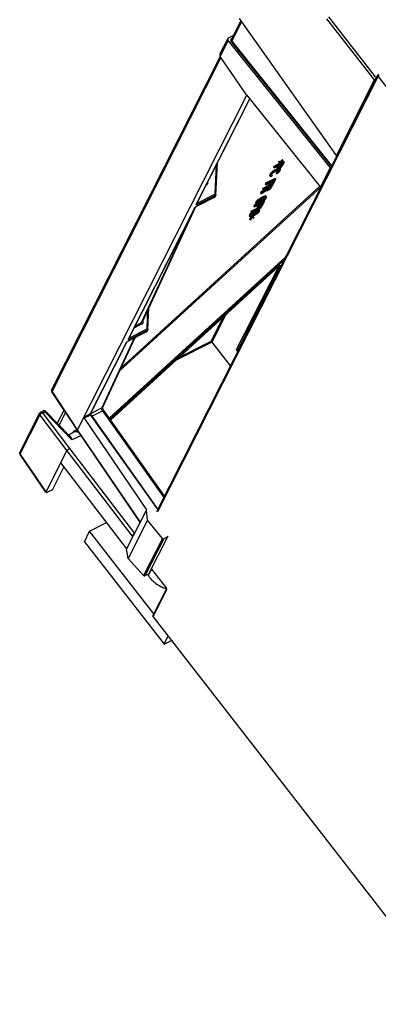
# Model space of a CAD drawing. Header units: millimetres. Extents: x 0 to 594, y 0 to 420.
# Tile 29 of 48: x 499 to 513, y 114 to 153. Entities that reach past the tile are written whole.
import ezdxf

# ---------------------------------------------------------------- set-up
doc = ezdxf.new("R2010")
doc.units = ezdxf.units.MM
doc.header["$LTSCALE"] = 32.67
doc.layers.get('0').update_dxf_attribs({"linetype": 'CONTINUOUS'})
doc.layers.add('DRAFTS', color=7, linetype='CONTINUOUS')
doc.layers.add('ROUNDS', color=7, linetype='CONTINUOUS')

msp = doc.modelspace()

# ---------------------------------------------------------------- linework, layer by layer
at = {"color": 7, "linetype": 'CONTINUOUS'}
for p, q in [((504.5113, 133.7454), (513.2729, 151.0532)), ((509.5569, 147.5886), (509.1745, 147.3955)), ((509.3589, 147.6327), (509.3297, 147.6109)), ((509.3297, 147.6109), (509.3531, 147.5808)), ((509.3823, 147.6026), (509.3531, 147.5808)), ((509.3531, 147.5808), (509.3889, 147.532)), ((509.3589, 147.6327), (509.3823, 147.6026)), ((509.4057, 147.5651), (509.3823, 147.6026)), ((509.3889, 147.532), (509.5158, 147.663)), ((509.4728, 147.6902), (509.3899, 147.6032)), ((509.4962, 147.6602), (509.4057, 147.5651)), ((509.5335, 147.6187), (509.4149, 147.5588)), ((509.4924, 147.6931), (509.4728, 147.6902)), ((509.4728, 147.6902), (509.4962, 147.6602)), ((509.4924, 147.6931), (509.5158, 147.663)), ((509.5158, 147.663), (509.4962, 147.6602)), ((509.4994, 147.475), (509.5569, 147.5886)), ((509.5335, 147.6187), (509.5569, 147.5886)), ((509.0509, 147.1917), (509.025, 147.1645)), ((509.093, 147.2271), (509.0509, 147.1917)), ((509.0509, 147.1917), (509.0743, 147.1616)), ((509.1164, 147.197), (509.0743, 147.1616)), ((509.1304, 147.253), (509.093, 147.2271)), ((509.093, 147.2271), (509.1164, 147.197)), ((509.1537, 147.2229), (509.1164, 147.197)), ((509.1183, 147.1768), (509.1475, 147.1986)), ((509.1734, 147.2783), (509.1304, 147.253)), ((509.1304, 147.253), (509.1537, 147.2229)), ((509.1511, 147.4255), (509.1367, 147.3971)), ((509.1367, 147.3971), (509.1601, 147.367)), ((509.1475, 147.1986), (509.1824, 147.2198)), ((509.3769, 147.5396), (509.1511, 147.4255)), ((509.1511, 147.4255), (509.1745, 147.3955)), ((509.1968, 147.2482), (509.1537, 147.2229)), ((509.1601, 147.367), (509.331, 147.4534)), ((509.1745, 147.3955), (509.1601, 147.367)), ((509.2898, 147.3371), (509.1734, 147.2783)), ((509.1734, 147.2783), (509.1968, 147.2482)), ((509.1824, 147.2198), (509.3045, 147.2814)), ((509.3189, 147.3098), (509.1968, 147.2482)), ((509.2489, 147.2001), (509.2346, 147.1717)), ((509.2757, 147.2172), (509.2489, 147.2001)), ((509.2489, 147.2001), (509.2723, 147.1701)), ((509.2644, 147.3982), (509.2606, 147.3787)), ((509.2606, 147.3787), (509.284, 147.3486)), ((509.2791, 147.4271), (509.2644, 147.3982)), ((509.2644, 147.3982), (509.2878, 147.3682)), ((509.2991, 147.1871), (509.2723, 147.1701)), ((509.2992, 147.2396), (509.2757, 147.2172)), ((509.2757, 147.2172), (509.2991, 147.1871)), ((509.2878, 147.3682), (509.284, 147.3486)), ((509.284, 147.3486), (509.2988, 147.342)), ((509.331, 147.4534), (509.2878, 147.3682)), ((509.2955, 147.3399), (509.3189, 147.3098)), ((509.2988, 147.342), (509.3242, 147.3442)), ((509.3226, 147.2095), (509.2991, 147.1871)), ((509.3169, 147.2627), (509.2992, 147.2396)), ((509.2992, 147.2396), (509.3226, 147.2095)), ((509.301, 147.1669), (509.3432, 147.2023)), ((509.3045, 147.2814), (509.3346, 147.2931)), ((509.3295, 147.2875), (509.3169, 147.2627)), ((509.3169, 147.2627), (509.3403, 147.2326)), ((509.3572, 147.3257), (509.3189, 147.3098)), ((509.3403, 147.2326), (509.3226, 147.2095)), ((509.3242, 147.3442), (509.3462, 147.3518)), ((509.3343, 147.3881), (509.3798, 147.478)), ((509.3352, 147.378), (509.3343, 147.3881)), ((509.3346, 147.2931), (509.3543, 147.296)), ((509.3467, 147.3767), (509.3352, 147.378)), ((509.3403, 147.3473), (509.3572, 147.3257)), ((509.3619, 147.2752), (509.3403, 147.2326)), ((509.3417, 147.3831), (509.3467, 147.3767)), ((509.3432, 147.2023), (509.369, 147.2295)), ((509.3453, 147.4144), (509.3687, 147.3843)), ((509.3462, 147.3518), (509.3787, 147.3683)), ((509.3687, 147.3843), (509.3467, 147.3767)), ((509.3489, 147.2919), (509.3619, 147.2752)), ((509.3697, 147.4268), (509.3533, 147.4185)), ((509.3543, 147.296), (509.3633, 147.29)), ((509.3849, 147.3326), (509.3572, 147.3257)), ((509.3615, 147.3627), (509.3849, 147.3326)), ((509.3633, 147.29), (509.3619, 147.2752)), ((509.3931, 147.3967), (509.3687, 147.3843)), ((509.369, 147.2295), (509.3891, 147.2573)), ((509.3965, 147.4438), (509.3697, 147.4268)), ((509.3697, 147.4268), (509.3931, 147.3967)), ((509.3845, 147.3602), (509.3711, 147.3617)), ((509.3787, 147.3683), (509.4055, 147.3853)), ((509.3798, 147.478), (509.5018, 147.5397)), ((509.3845, 147.3602), (509.4079, 147.3301)), ((509.4079, 147.3301), (509.3849, 147.3326)), ((509.3891, 147.2573), (509.4107, 147.2999)), ((509.4199, 147.4137), (509.3931, 147.3967)), ((509.4176, 147.4615), (509.3965, 147.4438)), ((509.3965, 147.4438), (509.4199, 147.4137)), ((509.4055, 147.3853), (509.4453, 147.416)), ((509.4145, 147.3194), (509.4079, 147.3301)), ((509.4107, 147.2999), (509.4145, 147.3194)), ((509.4329, 147.4798), (509.4176, 147.4615)), ((509.4176, 147.4615), (509.441, 147.4314)), ((509.441, 147.4314), (509.4199, 147.4137)), ((509.4499, 147.5135), (509.4329, 147.4798)), ((509.4329, 147.4798), (509.4563, 147.4497)), ((509.4563, 147.4497), (509.441, 147.4314)), ((509.4453, 147.416), (509.4793, 147.4472)), ((509.5018, 147.5397), (509.4563, 147.4497)), ((509.4793, 147.4472), (509.4994, 147.475)), ((509.198, 146.9559), (508.8156, 146.7628)), ((508.8246, 146.7043), (509.0036, 146.7947)), ((509.2214, 146.9259), (508.839, 146.7327)), ((509.0036, 146.7947), (508.9413, 146.6716)), ((508.9833, 147.0941), (508.9795, 147.0746)), ((508.9795, 147.0746), (509.0029, 147.0445)), ((509.0049, 147.1368), (508.9833, 147.0941)), ((508.9833, 147.0941), (509.0067, 147.0641)), ((508.9901, 146.6963), (509.0524, 146.8194)), ((509.0067, 147.0641), (509.0029, 147.0445)), ((509.0029, 147.0445), (509.0096, 147.0338)), ((509.025, 147.1645), (509.0049, 147.1368)), ((509.0049, 147.1368), (509.0283, 147.1067)), ((509.0283, 147.1067), (509.0067, 147.0641)), ((509.0096, 147.0338), (509.0325, 147.0313)), ((509.025, 147.1645), (509.0484, 147.1345)), ((509.0484, 147.1345), (509.0283, 147.1067)), ((509.0325, 147.0313), (509.0708, 147.0471)), ((509.0743, 147.1616), (509.0484, 147.1345)), ((509.0524, 146.8194), (509.1582, 146.8728)), ((509.0541, 147.0739), (509.0555, 147.0887)), ((509.0632, 147.0679), (509.0541, 147.0739)), ((509.0555, 147.0887), (509.0771, 147.1313)), ((509.0595, 147.0726), (509.0632, 147.0679)), ((509.1063, 146.8466), (509.0629, 146.7609)), ((509.0852, 147.0755), (509.0632, 147.0679)), ((509.0676, 147.0981), (509.0852, 147.0755)), ((509.0708, 147.0471), (509.0852, 147.0755)), ((509.0771, 147.1313), (509.0948, 147.1544)), ((509.1582, 146.8728), (509.0863, 146.7308)), ((509.0948, 147.1544), (509.1183, 147.1768)), ((509.1351, 146.7554), (509.2214, 146.9259)), ((509.198, 146.9559), (509.2214, 146.9259)), ((509.2346, 147.1717), (509.2579, 147.1417)), ((509.2723, 147.1701), (509.2579, 147.1417)), ((509.2579, 147.1417), (509.301, 147.1669)), ((508.6358, 146.4077), (508.6191, 146.3746)), ((508.8259, 146.5319), (508.6358, 146.4077)), ((508.6358, 146.4077), (508.6592, 146.3776)), ((508.6425, 146.3445), (508.8512, 146.4816)), ((508.8493, 146.5018), (508.6592, 146.3776)), ((508.7101, 146.5545), (508.6958, 146.5261)), ((508.6958, 146.5261), (508.7192, 146.496)), ((508.9349, 146.668), (508.7101, 146.5545)), ((508.7101, 146.5545), (508.7335, 146.5244)), ((508.7192, 146.496), (508.89, 146.5823)), ((508.7335, 146.5244), (508.7192, 146.496)), ((509.1159, 146.7176), (508.7335, 146.5244)), ((508.8156, 146.7628), (508.8012, 146.7344)), ((508.8012, 146.7344), (508.8246, 146.7043)), ((508.8156, 146.7628), (508.839, 146.7327)), ((508.839, 146.7327), (508.8246, 146.7043)), ((508.8381, 146.5561), (508.8259, 146.5319)), ((508.8259, 146.5319), (508.8493, 146.5018)), ((508.89, 146.5823), (508.8493, 146.5018)), ((508.8512, 146.4816), (508.8579, 146.4709)), ((508.8541, 146.4757), (508.8579, 146.4709)), ((508.8579, 146.4709), (508.8832, 146.4732)), ((508.8832, 146.4732), (508.9052, 146.4808)), ((508.8933, 146.517), (508.9388, 146.607)), ((508.8942, 146.5069), (508.8933, 146.517)), ((508.9057, 146.5057), (508.8942, 146.5069)), ((508.9008, 146.512), (508.9057, 146.5057)), ((508.9043, 146.5433), (508.9277, 146.5133)), ((508.9052, 146.4808), (508.9378, 146.4972)), ((508.9277, 146.5133), (508.9057, 146.5057)), ((508.9287, 146.5557), (508.9124, 146.5474)), ((508.9517, 146.7685), (508.9179, 146.7017)), ((508.9179, 146.7017), (508.9413, 146.6716)), ((508.9521, 146.5256), (508.9277, 146.5133)), ((508.9556, 146.5727), (508.9287, 146.5557)), ((508.9287, 146.5557), (508.9521, 146.5256)), ((508.9378, 146.4972), (508.9646, 146.5143)), ((508.9388, 146.607), (509.0609, 146.6686)), ((509.0742, 146.7384), (508.9413, 146.6716)), ((508.9789, 146.5427), (508.9521, 146.5256)), ((508.9766, 146.5904), (508.9556, 146.5727)), ((508.9556, 146.5727), (508.9789, 146.5427)), ((508.9646, 146.5143), (509.0043, 146.5449)), ((508.9919, 146.6087), (508.9766, 146.5904)), ((508.9766, 146.5904), (509, 146.5604)), ((509, 146.5604), (508.9789, 146.5427)), ((509.0069, 146.6384), (508.9919, 146.6087)), ((508.9919, 146.6087), (509.0153, 146.5787)), ((509.0153, 146.5787), (509, 146.5604)), ((509.0043, 146.5449), (509.0383, 146.5762)), ((509.0609, 146.6686), (509.0153, 146.5787)), ((509.0383, 146.5762), (509.0584, 146.6039)), ((509.0584, 146.6039), (509.1159, 146.7176)), ((509.0629, 146.7609), (509.0863, 146.7308)), ((509.0863, 146.7308), (509.1351, 146.7554)), ((509.0984, 146.7402), (509.1159, 146.7176)), ((508.778, 146.0501), (508.3956, 145.8569)), ((508.4465, 146.0337), (508.425, 145.9911)), ((508.4666, 146.0615), (508.4465, 146.0337)), ((508.4465, 146.0337), (508.4699, 146.0036)), ((508.4925, 146.0887), (508.4666, 146.0615)), ((508.4666, 146.0615), (508.49, 146.0314)), ((508.49, 146.0314), (508.4699, 146.0036)), ((508.5159, 146.0586), (508.49, 146.0314)), ((508.5346, 146.124), (508.4925, 146.0887)), ((508.4925, 146.0887), (508.5159, 146.0586)), ((508.4972, 145.9857), (508.5187, 146.0283)), ((508.5685, 146.0354), (508.5034, 146.0026)), ((508.558, 146.0939), (508.5159, 146.0586)), ((508.5187, 146.0283), (508.5365, 146.0513)), ((508.572, 146.1499), (508.5346, 146.124)), ((508.5346, 146.124), (508.558, 146.0939)), ((508.5365, 146.0513), (508.5599, 146.0738)), ((508.5954, 146.1199), (508.558, 146.0939)), ((508.5599, 146.0738), (508.5891, 146.0956)), ((508.5901, 146.078), (508.5685, 146.0354)), ((508.5685, 146.0354), (508.5919, 146.0054)), ((508.615, 146.1752), (508.572, 146.1499)), ((508.572, 146.1499), (508.5954, 146.1199)), ((508.5891, 146.0956), (508.6241, 146.1167)), ((508.6389, 146.1027), (508.5901, 146.078)), ((508.5901, 146.078), (508.6135, 146.048)), ((508.6135, 146.048), (508.5919, 146.0054)), ((508.6384, 146.1451), (508.5954, 146.1199)), ((508.6623, 146.0726), (508.6135, 146.048)), ((508.7371, 146.2369), (508.615, 146.1752)), ((508.615, 146.1752), (508.6384, 146.1451)), ((508.6191, 146.3746), (508.6425, 146.3445)), ((508.6241, 146.1167), (508.7461, 146.1784)), ((508.6263, 146.0016), (508.6623, 146.0726)), ((508.6875, 146.0462), (508.6357, 146.02)), ((508.7605, 146.2068), (508.6384, 146.1451)), ((508.6389, 146.1027), (508.6623, 146.0726)), ((508.6592, 146.3776), (508.6425, 146.3445)), ((508.6905, 146.0971), (508.6762, 146.0687)), ((508.6762, 146.0687), (508.6996, 146.0386)), ((508.7174, 146.1142), (508.6905, 146.0971)), ((508.6905, 146.0971), (508.7139, 146.067)), ((508.6917, 145.8796), (508.778, 146.0501)), ((508.7139, 146.067), (508.6996, 146.0386)), ((508.6996, 146.0386), (508.7426, 146.0639)), ((508.7407, 146.0841), (508.7139, 146.067)), ((508.7408, 146.1366), (508.7174, 146.1142)), ((508.7174, 146.1142), (508.7407, 146.0841)), ((508.7754, 146.2527), (508.7371, 146.2369)), ((508.7371, 146.2369), (508.7605, 146.2068)), ((508.7642, 146.1065), (508.7407, 146.0841)), ((508.7585, 146.1596), (508.7408, 146.1366)), ((508.7408, 146.1366), (508.7642, 146.1065)), ((508.7426, 146.0639), (508.7848, 146.0993)), ((508.7461, 146.1784), (508.7763, 146.1901)), ((508.7546, 146.0801), (508.778, 146.0501)), ((508.7711, 146.1844), (508.7585, 146.1596)), ((508.7585, 146.1596), (508.7819, 146.1295)), ((508.7988, 146.2226), (508.7605, 146.2068)), ((508.7819, 146.1295), (508.7642, 146.1065)), ((508.8031, 146.2597), (508.7754, 146.2527)), ((508.7754, 146.2527), (508.7988, 146.2226)), ((508.7763, 146.1901), (508.7959, 146.193)), ((508.8035, 146.1722), (508.7819, 146.1295)), ((508.7848, 146.0993), (508.8106, 146.1264)), ((508.7905, 146.1888), (508.8035, 146.1722)), ((508.7959, 146.193), (508.8049, 146.187)), ((508.8265, 146.2296), (508.7988, 146.2226)), ((508.8031, 146.2597), (508.8265, 146.2296)), ((508.8261, 146.2572), (508.8031, 146.2597)), ((508.8049, 146.187), (508.8035, 146.1722)), ((508.8106, 146.1264), (508.8307, 146.1542)), ((508.8261, 146.2572), (508.8495, 146.2271)), ((508.8495, 146.2271), (508.8265, 146.2296)), ((508.8307, 146.1542), (508.8523, 146.1968)), ((508.8562, 146.2164), (508.8495, 146.2271)), ((508.8523, 146.1968), (508.8562, 146.2164)), ((508.2524, 145.6503), (508.238, 145.6218)), ((508.5357, 145.7933), (508.2524, 145.6503)), ((508.2524, 145.6503), (508.2758, 145.6202)), ((508.2726, 145.5974), (508.6438, 145.785)), ((508.5931, 145.7805), (508.2758, 145.6202)), ((508.3361, 145.6295), (508.3538, 145.6067)), ((508.3968, 145.632), (508.3538, 145.6067)), ((508.3722, 145.887), (508.3579, 145.8586)), ((508.3579, 145.8586), (508.3812, 145.8285)), ((508.4528, 145.9276), (508.3722, 145.887)), ((508.3722, 145.887), (508.3956, 145.8569)), ((508.3811, 145.6522), (508.3968, 145.632)), ((508.3812, 145.8285), (508.5602, 145.9189)), ((508.3956, 145.8569), (508.3812, 145.8285)), ((508.393, 145.6124), (508.4499, 145.6412)), ((508.4701, 145.669), (508.3968, 145.632)), ((508.425, 145.9911), (508.4211, 145.9715)), ((508.4211, 145.9715), (508.4445, 145.9415)), ((508.425, 145.9911), (508.4483, 145.961)), ((508.4483, 145.961), (508.4445, 145.9415)), ((508.4445, 145.9415), (508.4512, 145.9307)), ((508.4699, 146.0036), (508.4483, 145.961)), ((508.4499, 145.6412), (508.4964, 145.6611)), ((508.4512, 145.9307), (508.4741, 145.9283)), ((508.4543, 145.6892), (508.4701, 145.669)), ((508.5083, 145.6848), (508.4701, 145.669)), ((508.4973, 145.6436), (508.4739, 145.6212)), ((508.4741, 145.9283), (508.5043, 145.94)), ((508.5083, 145.8927), (508.4745, 145.8259)), ((508.4745, 145.8259), (508.4979, 145.7958)), ((508.4906, 145.7076), (508.5083, 145.6848)), ((508.4957, 145.9709), (508.4972, 145.9857)), ((508.5048, 145.9649), (508.4957, 145.9709)), ((508.4964, 145.6611), (508.5356, 145.6669)), ((508.5116, 145.6634), (508.4973, 145.6436)), ((508.4973, 145.6436), (508.5207, 145.6135)), ((508.5602, 145.9189), (508.4979, 145.7958)), ((508.5922, 145.8431), (508.4979, 145.7958)), ((508.5011, 145.9696), (508.5048, 145.9649)), ((508.5043, 145.94), (508.6263, 146.0016)), ((508.5268, 145.9725), (508.5048, 145.9649)), ((508.5304, 145.6924), (508.5083, 145.6848)), ((508.5092, 145.9951), (508.5268, 145.9725)), ((508.5113, 145.7169), (508.5304, 145.6924)), ((508.5408, 145.6413), (508.5207, 145.6135)), ((508.5226, 145.5934), (508.559, 145.6294)), ((508.5265, 145.6598), (508.5408, 145.6413)), ((508.5919, 146.0054), (508.5268, 145.9725)), ((508.5271, 145.8102), (508.5505, 145.7801)), ((508.5581, 145.6994), (508.5304, 145.6924)), ((508.5347, 145.7295), (508.5581, 145.6994)), ((508.5519, 145.7276), (508.5347, 145.7295)), ((508.5356, 145.6669), (508.5447, 145.6609)), ((508.5447, 145.6609), (508.5408, 145.6413)), ((508.5467, 145.8205), (508.6091, 145.9436)), ((508.6156, 145.813), (508.5505, 145.7801)), ((508.5505, 145.7801), (508.5931, 145.7805)), ((508.5519, 145.7276), (508.5753, 145.6975)), ((508.5547, 145.7251), (508.5519, 145.7276)), ((508.5753, 145.6975), (508.5581, 145.6994)), ((508.559, 145.6294), (508.5815, 145.6619)), ((508.5644, 145.7162), (508.5775, 145.6994)), ((508.5878, 145.6862), (508.5753, 145.6975)), ((508.5815, 145.6619), (508.5878, 145.6862)), ((508.5838, 145.6913), (508.5878, 145.6862)), ((508.6348, 145.8434), (508.5922, 145.8431)), ((508.5922, 145.8431), (508.6156, 145.813)), ((508.6091, 145.9436), (508.7148, 145.997)), ((508.6582, 145.8134), (508.6156, 145.813)), ((508.6629, 145.9708), (508.6195, 145.8851)), ((508.6195, 145.8851), (508.6429, 145.855)), ((508.6348, 145.8434), (508.6582, 145.8134)), ((508.7148, 145.997), (508.6429, 145.855)), ((508.6429, 145.855), (508.6917, 145.8796)), ((508.6438, 145.785), (508.6582, 145.8134)), ((508.1757, 145.4988), (508.1695, 145.4745)), ((508.1695, 145.4745), (508.1929, 145.4444)), ((508.1982, 145.5313), (508.1757, 145.4988)), ((508.1757, 145.4988), (508.1991, 145.4687)), ((508.2828, 145.4476), (508.1818, 145.3433)), ((508.1818, 145.3433), (508.2052, 145.3132)), ((508.1991, 145.4687), (508.1929, 145.4444)), ((508.1929, 145.4444), (508.2053, 145.433)), ((508.2346, 145.5673), (508.1982, 145.5313)), ((508.1982, 145.5313), (508.2216, 145.5012)), ((508.2216, 145.5012), (508.1991, 145.4687)), ((508.3321, 145.4442), (508.2052, 145.3132)), ((508.2052, 145.3132), (508.2248, 145.3161)), ((508.2053, 145.433), (508.2225, 145.4312)), ((508.258, 145.5372), (508.2216, 145.5012)), ((508.2225, 145.4312), (508.2503, 145.4381)), ((508.2248, 145.3161), (508.3153, 145.4111)), ((508.2662, 145.5938), (508.2346, 145.5673)), ((508.2346, 145.5673), (508.258, 145.5372)), ((508.2359, 145.4697), (508.2398, 145.4892)), ((508.245, 145.4637), (508.2359, 145.4697)), ((508.238, 145.6218), (508.2614, 145.5918)), ((508.2387, 145.4718), (508.245, 145.4637)), ((508.2398, 145.4892), (508.2599, 145.517)), ((508.2843, 145.4694), (508.245, 145.4637)), ((508.2609, 145.4995), (508.2456, 145.4973)), ((508.2503, 145.4381), (508.2723, 145.4457)), ((508.2896, 145.5637), (508.258, 145.5372)), ((508.2599, 145.517), (508.2834, 145.5394)), ((508.3073, 145.5194), (508.2609, 145.4995)), ((508.2609, 145.4995), (508.2843, 145.4694)), ((508.2758, 145.6202), (508.2614, 145.5918)), ((508.2614, 145.5918), (508.2661, 145.5941)), ((508.2662, 145.5938), (508.2896, 145.5637)), ((508.2723, 145.4457), (508.3106, 145.4616)), ((508.2834, 145.5394), (508.3418, 145.583)), ((508.3307, 145.4893), (508.2843, 145.4694)), ((508.327, 145.5896), (508.2896, 145.5637)), ((508.3073, 145.6149), (508.327, 145.5896)), ((508.3642, 145.5482), (508.3073, 145.5194)), ((508.3073, 145.5194), (508.3307, 145.4893)), ((508.3106, 145.4616), (508.3838, 145.4986)), ((508.3153, 145.4111), (508.3387, 145.3736)), ((508.3156, 145.4655), (508.3321, 145.4442)), ((508.3538, 145.6067), (508.327, 145.5896)), ((508.3876, 145.5181), (508.3307, 145.4893)), ((508.3679, 145.3954), (508.3321, 145.4442)), ((508.3387, 145.3736), (508.3679, 145.3954)), ((508.3418, 145.583), (508.393, 145.6124)), ((508.4155, 145.5776), (508.3642, 145.5482)), ((508.3642, 145.5482), (508.3876, 145.5181)), ((508.3838, 145.4986), (508.4269, 145.5238)), ((508.4388, 145.5475), (508.3876, 145.5181)), ((508.4739, 145.6212), (508.4155, 145.5776)), ((508.4155, 145.5776), (508.4388, 145.5475)), ((508.4269, 145.5238), (508.4537, 145.5409)), ((508.4972, 145.5911), (508.4388, 145.5475)), ((508.4537, 145.5409), (508.491, 145.5668)), ((508.4739, 145.6212), (508.4972, 145.5911)), ((508.491, 145.5668), (508.5226, 145.5934)), ((508.5207, 145.6135), (508.4972, 145.5911)), ((500.695, 135.665), (503.3097, 132.2631)), ((504.1404, 133.409), (504.0943, 133.813)), ((501.8404, 132.9662), (502.5095, 133.3042)), ((504.1404, 133.409), (503.3671, 131.8814)), ((504.728, 132.678), (504.1404, 133.409)), ((501.6348, 132.5445), (501.8404, 132.9662)), ((504.3889, 129.6889), (501.8404, 132.9662)), ((504.9284, 132.7388), (504.7801, 132.6639)), ((501.6348, 132.5445), (504.7929, 128.4833)), ((503.3671, 131.8814), (503.3097, 132.2631)), ((503.9819, 131.2043), (503.3671, 131.8814)), ((504.1835, 131.2672), (504.0352, 131.1923)), ((504.2947, 131.4563), (504.214, 131.2968)), ((504.2947, 131.4563), (504.8722, 130.7137)), ((504.8891, 130.6769), (504.3539, 129.6197)), ((531.9054, 94.1554), (504.3603, 129.5778)), ((504.7929, 128.4833), (504.9541, 128.8141)), ((504.7929, 128.4833), (505.0933, 128.6351))]:
    msp.add_line(p, q, dxfattribs=at)
at = {"color": 9, "linetype": 'CONTINUOUS'}
for p, q in [((513.2793, 151.0113), (504.5333, 133.7343)), ((541.6247, 114.5598), (513.2793, 151.0113)), ((504.9284, 132.7388), (504.1835, 131.2672)), ((504.728, 132.678), (503.9819, 131.2043)), ((504.7801, 132.6639), (504.0352, 131.1923)), ((504.2987, 131.4641), (504.8734, 130.7251)), ((504.8954, 130.635), (504.3603, 129.5778)), ((504.8722, 130.7137), (504.8734, 130.7251))]:
    msp.add_line(p, q, dxfattribs=at)
at = {"color": 7, "linetype": 'CONTINUOUS'}
for centre, radius, start, end in [((513.3175, 151.0305), 0.0499, 142.5133, 153.83832), ((505.1282, 131.8364), 1.1451, 210.97848, 217.90005), ((505.2831, 131.9858), 1.361, 246.29424, 252.14733), ((505.2795, 131.9751), 1.3497, 252.15252, 252.80936)]:
    msp.add_arc(centre, radius, start, end, dxfattribs=at)
at = {"color": 9, "linetype": 'CONTINUOUS'}
for centre, radius, start, end in [((504.778, 130.651), 0.1208, 33.56354, 37.81537), ((504.7656, 130.6426), 0.1358, 22.03422, 33.59486)]:
    msp.add_arc(centre, radius, start, end, dxfattribs=at)
at = {"color": 7, "linetype": 'CONTINUOUS'}
for centre, major_axis, ratio, start_param, end_param in [((504.8714, 132.8168), (0.0854, -0.0523), 0.8152861, -0.4667963, 0.0658852), ((504.7573, 132.6951), (0.0342, -0.0209), 0.8152861, -1.9852328, -0.4667963), ((504.0112, 131.2212), (0.0369, -0.0155), 0.7837242, -2.1061207, -0.5876842), ((504.1236, 131.3396), (0.0923, -0.0388), 0.7837242, -0.5876842, -0.0550027)]:
    msp.add_ellipse(centre, major_axis=major_axis, ratio=ratio, start_param=start_param, end_param=end_param, dxfattribs=at)
msp.add_open_spline([(513.2793, 151.0113), (513.2707, 151.0223), (513.2666, 151.0402), (513.2727, 151.0528)], degree=3, dxfattribs=at)
for points, knots in [([(513.2903, 151.0725), (513.2879, 151.071), (513.2834, 151.0675), (513.2796, 151.0632), (513.2778, 151.0609)], [0, 0, 0, 0, 0.4973919, 1, 1, 1, 1]), ([(504.2247, 131.133), (504.2572, 131.0911), (504.4013, 130.9294), (504.5864, 130.8053), (504.7359, 130.7396)], [0, 0, 0, 0, 0.2452016, 1, 1, 1, 1]), ([(504.8815, 130.6973), (504.8801, 130.7004), (504.8773, 130.706), (504.874, 130.7113), (504.8722, 130.7137)], [0, 0, 0, 0, 0.5269575, 1, 1, 1, 1]), ([(504.8879, 130.6746), (504.8876, 130.6768), (504.8873, 130.6848), (504.8838, 130.6922), (504.8815, 130.6973)], [0, 0, 0, 0, 0.2840193, 1, 1, 1, 1]), ([(504.3539, 129.6197), (504.3524, 129.6168), (504.3503, 129.6105), (504.3502, 129.6038), (504.3506, 129.6005)], [0, 0, 0, 0, 0.4922701, 1, 1, 1, 1]), ([(504.3506, 129.6005), (504.3511, 129.5965), (504.3533, 129.5884), (504.3576, 129.5812), (504.3603, 129.5778)], [0, 0, 0, 0, 0.486893, 1, 1, 1, 1])]:
    msp.add_open_spline(points, degree=3, knots=knots, dxfattribs=at)
at = {"color": 9, "linetype": 'CONTINUOUS'}
for points, knots in [([(513.2886, 151.0243), (513.2881, 151.0234), (513.2873, 151.0216), (513.2884, 151.0198), (513.289, 151.0193)], [0, 0, 0, 0, 0.5499528, 1, 1, 1, 1]), ([(504.8954, 130.635), (504.8972, 130.6386), (504.9025, 130.6581), (504.8974, 130.6788), (504.8914, 130.6936)], [0, 0, 0, 0, 0.2000544, 1, 1, 1, 1])]:
    msp.add_open_spline(points, degree=3, knots=knots, dxfattribs=at)
for points in [[(513.3192, 151.0504), (513.308, 151.0431), (513.2946, 151.0363), (513.2886, 151.0243)], [(504.8955, 130.635), (504.8867, 130.6463), (504.8826, 130.6647), (504.8893, 130.6773)]]:
    msp.add_open_spline(points, degree=3, dxfattribs=at)
at = {"layer": 'DRAFTS', "color": 7, "linetype": 'CONTINUOUS'}
for p, q in [((508.0666, 150.2661), (510.9948, 146.612)), ((510.9948, 146.612), (511.3786, 147.3702)), ((500.3695, 134.6114), (500.8203, 135.502))]:
    msp.add_line(p, q, dxfattribs=at)
at = {"layer": 'ROUNDS', "color": 7, "linetype": 'CONTINUOUS'}
for p, q in [((507.8387, 153.2102), (507.464, 152.4701)), ((511.6273, 147.8615), (507.7809, 153.2917)), ((507.0116, 151.8776), (507.3238, 152.4943)), ((507.3367, 152.4142), (511.3786, 147.3702)), ((507.3543, 152.524), (507.5383, 152.6169)), ((507.0228, 151.7908), (500.3421, 138.5938)), ((508.0666, 150.2661), (507.0215, 151.7915)), ((511.6273, 147.8615), (513.1434, 150.8563)), ((501.3663, 136.991), (508.0677, 150.229)), ((506.085, 145.9337), (508.1962, 150.1044)), ((508.0677, 150.229), (508.0808, 150.2428)), ((511.6273, 147.8615), (511.6675, 147.8818)), ((506.8529, 146.3039), (506.9114, 147.5662)), ((511.3786, 147.3702), (511.4188, 147.3905)), ((510.9948, 146.612), (511.035, 146.6323)), ((506.7982, 146.2053), (506.0741, 145.8395)), ((506.8158, 146.2229), (506.8486, 146.2877)), ((506.009, 145.7836), (503.3819, 140.5941)), ((506.0468, 145.8218), (503.9229, 141.2536)), ((506.0847, 145.9333), (506.085, 145.9338)), ((509.316, 143.4438), (502.6701, 137.3709)), ((504.1499, 140.9644), (504.1899, 141.8278)), ((504.1128, 140.8833), (504.1456, 140.9482)), ((503.6343, 140.6329), (502.3597, 137.8914)), ((504.0951, 140.8657), (503.371, 140.4999)), ((503.3059, 140.444), (501.8817, 137.6305)), ((506.6922, 140.4576), (507.428, 139.507)), ((507.7723, 140.1872), (507.7331, 140.1674)), ((501.3624, 136.9704), (500.3481, 138.4932)), ((502.3595, 137.8902), (502.3597, 137.8914)), ((499.0841, 136.1087), (499.8606, 137.6425)), ((499.9047, 137.6866), (499.9913, 137.7304)), ((500.1084, 137.7105), (501.0444, 136.7402)), ((500.8283, 137.7722), (500.5601, 137.2423)), ((501.6304, 137.4422), (504.0943, 133.813)), ((501.9004, 137.5715), (504.5527, 133.8271)), ((502.4062, 137.7435), (504.8143, 134.3439)), ((501.2387, 136.9004), (501.0195, 136.7897)), ((501.3624, 136.9704), (501.3663, 136.991)), ((503.8289, 133.3373), (501.3624, 136.9704)), ((501.3624, 136.9704), (501.3624, 136.9704)), ((500.105, 134.5153), (499.0906, 136.0073)), ((500.1173, 134.5236), (500.9387, 136.1463)), ((500.3695, 134.6114), (500.1667, 134.5089)), ((504.0943, 133.813), (503.3097, 132.2631)), ((503.8345, 133.3315), (503.8343, 133.3195)), ((503.5767, 132.7906), (503.5721, 132.7841))]:
    msp.add_line(p, q, dxfattribs=at)
at = {"layer": 'ROUNDS', "color": 9, "linetype": 'CONTINUOUS'}
for p, q in [((507.8698, 153.1662), (507.4772, 152.3905)), ((513.1434, 150.8563), (511.2474, 153.2837)), ((513.1813, 150.9816), (511.3228, 153.3611)), ((507.0215, 151.7915), (507.3367, 152.4142)), ((507.4569, 152.3715), (511.4302, 147.4131)), ((507.4772, 152.3905), (511.444, 147.4402)), ((507.0514, 151.7478), (500.352, 138.5138)), ((513.2149, 150.9385), (513.1813, 150.9816)), ((506.0727, 145.9217), (508.1924, 150.1091)), ((508.0818, 150.2361), (508.0677, 150.229)), ((506.8242, 146.3266), (506.8786, 147.5014)), ((511.0184, 146.6239), (503.0229, 139.3177)), ((510.966, 146.6436), (503.0774, 139.4351)), ((506.8035, 146.2109), (506.0794, 145.8451)), ((506.8242, 146.3266), (506.1, 145.9608)), ((506.8363, 146.2757), (506.1122, 145.9099)), ((506.7982, 146.2053), (506.8035, 146.2109)), ((506.8035, 146.2109), (506.8363, 146.2757)), ((505.9966, 145.7715), (503.3696, 140.5821)), ((506.0179, 145.7958), (503.8911, 141.2213)), ((506.0089, 145.7835), (505.9966, 145.7715)), ((506.0727, 145.9217), (506.085, 145.9337)), ((506.0741, 145.8395), (506.0794, 145.8451)), ((509.6259, 143.8488), (502.6178, 137.4449)), ((509.5623, 143.7231), (502.6468, 137.4039)), ((509.3124, 143.4433), (502.669, 137.3726)), ((507.6704, 140.1641), (509.3404, 143.4629)), ((507.7331, 140.1674), (509.404, 143.468)), ((509.316, 143.4438), (509.3124, 143.4433)), ((504.1211, 140.9871), (504.1568, 141.7566)), ((507.1337, 141.4497), (506.6494, 140.493)), ((507.2473, 141.5535), (506.6924, 140.4573)), ((503.397, 140.6212), (504.1211, 140.9871)), ((503.9035, 141.1709), (503.595, 141.0151)), ((503.8911, 141.2213), (503.6336, 141.0912)), ((503.6124, 140.6218), (502.3282, 137.8597)), ((503.3817, 140.5937), (503.3696, 140.5821)), ((504.1005, 140.8713), (503.3764, 140.5055)), ((503.3819, 140.5941), (503.3817, 140.5937)), ((503.4092, 140.5703), (504.1333, 140.9361)), ((504.0951, 140.8657), (504.1005, 140.8713)), ((504.1005, 140.8713), (504.1333, 140.9361)), ((503.2936, 140.4319), (501.8694, 137.6185)), ((503.3059, 140.4439), (503.2936, 140.4319)), ((503.371, 140.4999), (503.3764, 140.5055)), ((506.6922, 140.4576), (505.2515, 139.7298)), ((506.6494, 140.493), (505.3912, 139.8574)), ((507.7205, 140.0849), (507.6704, 140.1641)), ((507.7494, 140.142), (507.7333, 140.1675)), ((501.3663, 136.991), (500.352, 138.5138)), ((501.8841, 137.6353), (502.3282, 137.8597)), ((499.094, 136.0287), (499.8705, 137.5625)), ((499.8606, 137.6425), (499.8604, 137.6423)), ((499.8705, 137.5625), (500.9387, 136.1463)), ((499.9737, 137.6546), (500.0603, 137.6984)), ((499.9737, 137.6546), (501.0417, 136.2388)), ((500.0603, 137.6984), (501.1375, 136.5818)), ((500.8891, 137.681), (500.6302, 137.1696)), ((501.8694, 137.6185), (501.6202, 137.4926)), ((501.8798, 137.5682), (501.6304, 137.4422)), ((501.8815, 137.6301), (501.8694, 137.6185)), ((501.8798, 137.5682), (504.5431, 133.8081)), ((501.8817, 137.6305), (501.8815, 137.6301)), ((501.9328, 137.522), (502.3547, 137.7351)), ((502.3547, 137.7351), (504.7903, 134.2965)), ((501.5014, 136.7657), (501.1375, 136.5818)), ((501.2199, 136.9275), (501.1494, 136.8553)), ((503.8332, 133.3573), (501.3663, 136.991)), ((500.1173, 134.5236), (499.094, 136.0287)), ((500.9387, 136.1463), (503.535, 132.7682)), ((501.0417, 136.2388), (503.6246, 132.8782))]:
    msp.add_line(p, q, dxfattribs=at)
for centre, radius, start, end in [((507.5521, 152.4479), 0.122, 215.94308, 218.71436), ((506.4169, 146.779), 0.1076, 0.84774, 9.14793), ((509.4857, 143.2534), 0.257, 124.06885, 132.38948), ((500.4006, 138.5644), 0.0654, 158.60911, 169.06234), ((500.3998, 138.5647), 0.0646, 153.17102, 158.5936), ((499.9187, 137.6132), 0.0651, 153.45662, 169.08362), ((501.2856, 136.8074), 0.1042, 109.0555, 116.79689)]:
    msp.add_arc(centre, radius, start, end, dxfattribs=at)
at = {"layer": 'ROUNDS', "color": 7, "linetype": 'CONTINUOUS'}
for centre, radius, start, end in [((507.5197, 152.4419), 0.0624, 138.76777, 153.10207), ((500.4311, 138.5485), 0.0997, 203.55393, 213.68434), ((499.9492, 137.5977), 0.0994, 142.22829, 153.33227), ((500.0365, 137.6412), 0.1, 109.5952, 116.88315), ((501.9319, 137.6237), 0.0506, 179.30081, 185.0557), ((499.1729, 136.0635), 0.0996, 153.03818, 158.8177)]:
    msp.add_arc(centre, radius, start, end, dxfattribs=at)
for centre, major_axis, ratio, start_param, end_param in [((507.4142, 152.4516), (0.0923, -0.0388), 0.7837242, 8.8370937, 10.3904368), ((507.0989, 151.8287), (0.0829, -0.0564), 0.8213117, -3.035384, -2.0147225), ((501.6424, 137.4619), (-0.0165, 0.0365), 0.5027078, 0.3841671, 1.9026028), ((500.1939, 134.5624), (0.0791, 0.0615), 0.3033719, 2.5705673, 4.1396208)]:
    msp.add_ellipse(centre, major_axis=major_axis, ratio=ratio, start_param=start_param, end_param=end_param, dxfattribs=at)
at = {"layer": 'ROUNDS', "color": 9, "linetype": 'CONTINUOUS'}
for points, knots in [([(507.478, 152.5033), (507.4602, 152.4943), (507.4287, 152.462), (507.4328, 152.4172), (507.4406, 152.3986)], [0, 0, 0, 0, 0.4965319, 1, 1, 1, 1]), ([(506.8035, 146.2109), (506.805, 146.2116), (506.8079, 146.2132), (506.8106, 146.2151), (506.8119, 146.2162)], [0, 0, 0, 0, 0.49902, 1, 1, 1, 1]), ([(506.8119, 146.2162), (506.8129, 146.2171), (506.8148, 146.219), (506.816, 146.2215), (506.8163, 146.2228)], [0, 0, 0, 0, 0.5139682, 1, 1, 1, 1]), ([(506.8242, 146.3266), (506.832, 146.3251), (506.8412, 146.3226), (506.8544, 146.3132), (506.8501, 146.3078), (506.848, 146.3066)], [0, 0, 0, 0, 0.6122832, 0.8150947, 1, 1, 1, 1]), ([(506.8342, 146.3088), (506.8331, 146.3102), (506.8307, 146.3127), (506.8276, 146.3145), (506.8259, 146.3153)], [0, 0, 0, 0, 0.4828299, 1, 1, 1, 1]), ([(506.8394, 146.2896), (506.8395, 146.293), (506.839, 146.2998), (506.8362, 146.3061), (506.8342, 146.3088)], [0, 0, 0, 0, 0.4987906, 1, 1, 1, 1]), ([(506.8363, 146.2757), (506.8373, 146.2776), (506.8387, 146.2822), (506.8393, 146.287), (506.8394, 146.2896)], [0, 0, 0, 0, 0.4490416, 1, 1, 1, 1]), ([(506.8363, 146.2757), (506.8378, 146.2765), (506.8407, 146.278), (506.8435, 146.28), (506.8447, 146.2811)], [0, 0, 0, 0, 0.4990732, 1, 1, 1, 1]), ([(506.8447, 146.2811), (506.8457, 146.2819), (506.8476, 146.2839), (506.8488, 146.2863), (506.8491, 146.2875)], [0, 0, 0, 0, 0.5138309, 1, 1, 1, 1]), ([(506.0051, 145.7846), (506.0034, 145.7824), (506.0004, 145.7782), (505.9977, 145.7736), (505.9966, 145.7715)], [0, 0, 0, 0, 0.5345065, 1, 1, 1, 1]), ([(506.0151, 145.7964), (506.0133, 145.7945), (506.0099, 145.7906), (506.0066, 145.7866), (506.0051, 145.7846)], [0, 0, 0, 0, 0.517068, 1, 1, 1, 1]), ([(506.0698, 145.905), (506.0688, 145.9072), (506.0689, 145.9134), (506.0711, 145.9187), (506.0727, 145.9217)], [0, 0, 0, 0, 0.4133148, 1, 1, 1, 1]), ([(506.1122, 145.9099), (506.1072, 145.9074), (506.0956, 145.902), (506.0735, 145.8968), (506.0698, 145.905)], [0, 0, 0, 0, 0.3811876, 1, 1, 1, 1]), ([(506.1101, 145.943), (506.109, 145.9444), (506.1065, 145.9469), (506.1035, 145.9487), (506.1018, 145.9495)], [0, 0, 0, 0, 0.4828289, 1, 1, 1, 1]), ([(509.404, 143.468), (509.4065, 143.473), (509.4117, 143.4854), (509.3905, 143.4927), (509.3687, 143.4819), (509.3512, 143.4728), (509.3417, 143.4663)], [0, 0, 0, 0, 0.1870889, 0.3319991, 0.608196, 1, 1, 1, 1]), ([(509.3857, 143.4643), (509.3871, 143.465), (509.3898, 143.4675), (509.3913, 143.4708), (509.3918, 143.4726)], [0, 0, 0, 0, 0.4452949, 1, 1, 1, 1]), ([(503.8936, 141.1885), (503.8947, 141.1871), (503.8971, 141.1846), (503.9001, 141.1828), (503.9018, 141.1821)], [0, 0, 0, 0, 0.4836237, 1, 1, 1, 1]), ([(504.1211, 140.9871), (504.129, 140.9855), (504.1382, 140.983), (504.1514, 140.9737), (504.1471, 140.9682), (504.145, 140.967)], [0, 0, 0, 0, 0.6122832, 0.8150947, 1, 1, 1, 1]), ([(504.1311, 140.9692), (504.1301, 140.9706), (504.1276, 140.9731), (504.1246, 140.975), (504.1229, 140.9757)], [0, 0, 0, 0, 0.4828299, 1, 1, 1, 1]), ([(504.1364, 140.95), (504.1365, 140.9534), (504.136, 140.9602), (504.1332, 140.9666), (504.1311, 140.9692)], [0, 0, 0, 0, 0.4987906, 1, 1, 1, 1]), ([(504.1333, 140.9361), (504.1343, 140.938), (504.1357, 140.9426), (504.1363, 140.9474), (504.1364, 140.95)], [0, 0, 0, 0, 0.4490416, 1, 1, 1, 1]), ([(504.1333, 140.9361), (504.1348, 140.9369), (504.1377, 140.9385), (504.1405, 140.9404), (504.1417, 140.9415)], [0, 0, 0, 0, 0.4990732, 1, 1, 1, 1]), ([(504.1417, 140.9415), (504.1427, 140.9424), (504.1446, 140.9443), (504.1458, 140.9467), (504.1461, 140.948)], [0, 0, 0, 0, 0.5138309, 1, 1, 1, 1]), ([(503.3696, 140.5821), (503.367, 140.5769), (503.3616, 140.5622), (503.3769, 140.5599), (503.382, 140.5607)], [0, 0, 0, 0, 0.5311266, 1, 1, 1, 1]), ([(503.382, 140.5607), (503.3835, 140.5609), (503.3866, 140.5615), (503.3897, 140.5624), (503.3913, 140.5629)], [0, 0, 0, 0, 0.472243, 1, 1, 1, 1]), ([(503.3913, 140.5629), (503.3942, 140.5638), (503.4003, 140.5661), (503.4062, 140.5688), (503.4092, 140.5703)], [0, 0, 0, 0, 0.4721235, 1, 1, 1, 1]), ([(503.397, 140.6212), (503.399, 140.6186), (503.4028, 140.6129), (503.4061, 140.6069), (503.4077, 140.6037)], [0, 0, 0, 0, 0.4760259, 1, 1, 1, 1]), ([(503.4115, 140.5848), (503.411, 140.5839), (503.4092, 140.5822), (503.4067, 140.5821), (503.4054, 140.5822)], [0, 0, 0, 0, 0.4365826, 1, 1, 1, 1]), ([(503.4077, 140.6037), (503.4093, 140.6002), (503.4117, 140.5943), (503.4127, 140.5872), (503.4115, 140.5848)], [0, 0, 0, 0, 0.590602, 1, 1, 1, 1]), ([(504.1005, 140.8713), (504.102, 140.8721), (504.1049, 140.8736), (504.1076, 140.8755), (504.1089, 140.8766)], [0, 0, 0, 0, 0.49902, 1, 1, 1, 1]), ([(504.1089, 140.8766), (504.1099, 140.8775), (504.1118, 140.8795), (504.113, 140.8819), (504.1133, 140.8832)], [0, 0, 0, 0, 0.5139682, 1, 1, 1, 1]), ([(503.302, 140.445), (503.3003, 140.4428), (503.2973, 140.4385), (503.2947, 140.4341), (503.2936, 140.4319)], [0, 0, 0, 0, 0.5343202, 1, 1, 1, 1]), ([(503.3121, 140.4569), (503.3103, 140.4549), (503.3068, 140.451), (503.3035, 140.447), (503.302, 140.445)], [0, 0, 0, 0, 0.5172576, 1, 1, 1, 1]), ([(500.3481, 138.4932), (500.3465, 138.4956), (500.3463, 138.5037), (500.3498, 138.5101), (500.352, 138.5138)], [0, 0, 0, 0, 0.3979243, 1, 1, 1, 1]), ([(499.9047, 137.6866), (499.9078, 137.6882), (499.9149, 137.6901), (499.9223, 137.6895), (499.926, 137.6887)], [0, 0, 0, 0, 0.4770276, 1, 1, 1, 1]), ([(499.9913, 137.7304), (499.9958, 137.7327), (500.0235, 137.7368), (500.0467, 137.7149), (500.0603, 137.6984)], [0, 0, 0, 0, 0.1918249, 1, 1, 1, 1]), ([(500.1084, 137.7105), (500.1066, 137.7124), (500.0889, 137.718), (500.0727, 137.7062), (500.0603, 137.6984)], [0, 0, 0, 0, 0.1497139, 1, 1, 1, 1]), ([(501.8707, 137.5859), (501.8717, 137.5845), (501.874, 137.5819), (501.8769, 137.5799), (501.8785, 137.5791)], [0, 0, 0, 0, 0.4846876, 1, 1, 1, 1]), ([(501.8936, 137.573), (501.892, 137.5722), (501.8883, 137.57), (501.8849, 137.5676), (501.8829, 137.5661)], [0, 0, 0, 0, 0.4237398, 1, 1, 1, 1]), ([(501.9016, 137.5723), (501.9014, 137.5733), (501.8985, 137.5758), (501.8954, 137.5738), (501.8936, 137.573)], [0, 0, 0, 0, 0.3363701, 1, 1, 1, 1]), ([(502.4062, 137.7435), (502.4048, 137.7455), (502.3864, 137.7528), (502.3687, 137.7418), (502.3547, 137.7351)], [0, 0, 0, 0, 0.1380929, 1, 1, 1, 1]), ([(501.1375, 136.5818), (501.1332, 136.6018), (501.118, 136.6652), (501.0869, 136.7406), (501.0432, 136.7581)], [0, 0, 0, 0, 0.3024326, 1, 1, 1, 1]), ([(501.1375, 136.5818), (501.1311, 136.5971), (501.1064, 136.653), (501.0756, 136.7078), (501.0447, 136.74)], [0, 0, 0, 0, 0.2708153, 1, 1, 1, 1]), ([(501.4262, 136.8541), (501.4162, 136.862), (501.3799, 136.8881), (501.337, 136.9073), (501.3051, 136.911)], [0, 0, 0, 0, 0.2839282, 1, 1, 1, 1]), ([(503.8289, 133.3373), (503.8283, 133.3381), (503.8278, 133.3405), (503.8281, 133.3427), (503.8284, 133.3441)], [0, 0, 0, 0, 0.4109818, 1, 1, 1, 1]), ([(503.8284, 133.3441), (503.8288, 133.3461), (503.8302, 133.3506), (503.8321, 133.3549), (503.8332, 133.3573)], [0, 0, 0, 0, 0.4377959, 1, 1, 1, 1])]:
    msp.add_open_spline(points, degree=3, knots=knots, dxfattribs=at)
for points in [[(507.4406, 152.3986), (507.4439, 152.3907), (507.4483, 152.3832), (507.4533, 152.3762)], [(507.4569, 152.3715), (507.4652, 152.3755), (507.4736, 152.3819), (507.4772, 152.3905)], [(506.5001, 146.7155), (506.492, 146.7066), (506.482, 146.6993), (506.4713, 146.6938)], [(506.5244, 146.7805), (506.5247, 146.7574), (506.5158, 146.7326), (506.5001, 146.7155)], [(506.0794, 145.8451), (506.0554, 145.833), (506.0335, 145.8161), (506.0151, 145.7964)], [(506.1122, 145.9099), (506.1172, 145.9198), (506.1168, 145.9342), (506.1101, 145.943)], [(509.3588, 143.4736), (509.3661, 143.4675), (509.3772, 143.4601), (509.3857, 143.4643)], [(503.8911, 141.2213), (503.8865, 141.2114), (503.887, 141.1972), (503.8936, 141.1885)], [(503.9229, 141.2535), (503.9165, 141.2399), (503.9046, 141.2281), (503.8911, 141.2213)], [(503.9324, 141.1926), (503.9243, 141.1837), (503.9143, 141.1764), (503.9035, 141.1709)], [(503.9567, 141.2577), (503.957, 141.2345), (503.948, 141.2097), (503.9324, 141.1926)], [(503.9466, 141.3025), (503.9527, 141.2885), (503.9565, 141.273), (503.9567, 141.2577)], [(503.3764, 140.5055), (503.3524, 140.4934), (503.3304, 140.4765), (503.3121, 140.4569)], [(500.3374, 138.545), (500.3348, 138.5553), (500.3343, 138.5664), (500.3363, 138.5768)], [(500.352, 138.5138), (500.3454, 138.5232), (500.3402, 138.5339), (500.3374, 138.545)], [(502.3227, 137.8241), (502.3221, 137.8361), (502.3231, 137.8488), (502.3282, 137.8597)], [(502.3324, 137.7789), (502.3271, 137.7934), (502.3235, 137.8088), (502.3227, 137.8241)], [(502.3597, 137.8914), (502.3534, 137.8779), (502.3415, 137.8664), (502.3282, 137.8597)], [(499.8548, 137.6255), (499.8506, 137.6043), (499.858, 137.5802), (499.8705, 137.5625)], [(499.8858, 137.5872), (499.8798, 137.5796), (499.8742, 137.5714), (499.8705, 137.5625)], [(499.942, 137.6372), (499.921, 137.6235), (499.9014, 137.6068), (499.8858, 137.5872)], [(499.926, 137.6887), (499.9346, 137.6868), (499.9427, 137.6825), (499.9499, 137.6773)], [(499.9737, 137.6546), (499.9627, 137.6497), (499.9521, 137.6438), (499.942, 137.6372)], [(499.9499, 137.6773), (499.9588, 137.671), (499.9667, 137.6631), (499.9737, 137.6546)], [(501.8694, 137.6185), (501.8645, 137.6088), (501.8646, 137.5949), (501.8707, 137.5859)], [(502.3547, 137.7351), (502.3454, 137.7486), (502.3379, 137.7635), (502.3324, 137.7789)], [(501.2659, 136.9571), (501.2487, 136.9511), (501.2326, 136.9406), (501.2199, 136.9275)], [(501.2199, 136.9275), (501.2261, 136.9171), (501.2331, 136.8966), (501.2222, 136.8911)], [(501.3051, 136.911), (501.2873, 136.9131), (501.2685, 136.9117), (501.2516, 136.9059)], [(501.294, 136.9631), (501.2845, 136.9622), (501.2749, 136.9602), (501.2659, 136.9571)], [(501.3775, 136.9487), (501.3513, 136.9594), (501.3221, 136.9659), (501.294, 136.9631)], [(499.0841, 136.1086), (499.072, 136.0847), (499.0785, 136.0506), (499.094, 136.0287)], [(499.0906, 136.0073), (499.0865, 136.0132), (499.0904, 136.0224), (499.094, 136.0287)], [(503.5464, 132.7867), (503.5424, 132.7807), (503.5385, 132.7746), (503.535, 132.7683)], [(503.605, 132.8585), (503.5838, 132.836), (503.5638, 132.8122), (503.5464, 132.7867)]]:
    msp.add_open_spline(points, degree=3, dxfattribs=at)
at = {"layer": 'ROUNDS', "color": 7, "linetype": 'CONTINUOUS'}
for points in [[(507.464, 152.4701), (507.4589, 152.4601), (507.4567, 152.4482), (507.4575, 152.437)], [(507.4575, 152.437), (507.4581, 152.4287), (507.4603, 152.4205), (507.4635, 152.4128)], [(507.4635, 152.4128), (507.4669, 152.4048), (507.4716, 152.3972), (507.4772, 152.3905)], [(507.4945, 152.4997), (507.4863, 152.4956), (507.4787, 152.4899), (507.4727, 152.483)], [(506.053, 145.8267), (506.0597, 145.8314), (506.0667, 145.8358), (506.0741, 145.8395)], [(503.35, 140.4871), (503.3567, 140.4918), (503.3637, 140.4962), (503.371, 140.4999)], [(500.3424, 138.5943), (500.3294, 138.5689), (500.3283, 138.5348), (500.3397, 138.5086)], [(502.382, 137.7852), (502.3752, 137.7996), (502.3695, 137.8145), (502.3652, 137.8299)], [(499.9047, 137.6866), (499.8916, 137.68), (499.8797, 137.6702), (499.8707, 137.6585)], [(500.0775, 137.7323), (500.0548, 137.7425), (500.0264, 137.7437), (500.0029, 137.7353)], [(500.1084, 137.7105), (500.0996, 137.7196), (500.089, 137.7271), (500.0775, 137.7323)], [(501.9004, 137.5715), (501.8905, 137.5855), (501.8829, 137.6022), (501.8814, 137.6192)], [(502.4064, 137.7433), (502.397, 137.7565), (502.3889, 137.7706), (502.382, 137.7852)], [(499.0906, 136.0073), (499.0732, 136.0328), (499.0688, 136.0706), (499.08, 136.0994)], [(503.8332, 133.3067), (503.8322, 133.2994), (503.8305, 133.2921), (503.8272, 133.2855)], [(503.8332, 133.3573), (503.8339, 133.3487), (503.8344, 133.3401), (503.8345, 133.3315)], [(503.5723, 132.7838), (503.5669, 132.7773), (503.5588, 132.7728), (503.5506, 132.7707)]]:
    msp.add_open_spline(points, degree=3, dxfattribs=at)
for points, knots in [([(513.2065, 150.9229), (513.1994, 150.9177), (513.1757, 150.8983), (513.1532, 150.8758), (513.1434, 150.8563)], [0, 0, 0, 0, 0.2881483, 1, 1, 1, 1]), ([(506.8044, 146.2093), (506.8034, 146.2085), (506.8014, 146.2071), (506.7992, 146.2058), (506.7981, 146.2053)], [0, 0, 0, 0, 0.5023903, 1, 1, 1, 1]), ([(506.8158, 146.2229), (506.8145, 146.2203), (506.8111, 146.2153), (506.8068, 146.2111), (506.8044, 146.2093)], [0, 0, 0, 0, 0.4967202, 1, 1, 1, 1]), ([(506.8529, 146.3039), (506.8528, 146.3011), (506.8523, 146.2954), (506.8507, 146.2898), (506.8493, 146.2873)], [0, 0, 0, 0, 0.503391, 1, 1, 1, 1]), ([(506.0094, 145.7839), (506.011, 145.7864), (506.0221, 145.8036), (506.0387, 145.8167), (506.053, 145.8267)], [0, 0, 0, 0, 0.1494692, 1, 1, 1, 1]), ([(509.316, 143.4438), (509.3208, 143.4483), (509.3379, 143.4625), (509.3574, 143.4741), (509.3721, 143.4796)], [0, 0, 0, 0, 0.2958802, 1, 1, 1, 1]), ([(509.3721, 143.4796), (509.3723, 143.4797), (509.3725, 143.4796), (509.3727, 143.4799), (509.3727, 143.4799)], [0, 0, 0, 0, 0.8527008, 1, 1, 1, 1]), ([(504.1499, 140.9644), (504.1497, 140.9615), (504.1493, 140.9558), (504.1477, 140.9502), (504.1463, 140.9477)], [0, 0, 0, 0, 0.503391, 1, 1, 1, 1]), ([(504.1014, 140.8697), (504.1004, 140.8689), (504.0984, 140.8675), (504.0962, 140.8663), (504.0951, 140.8657)], [0, 0, 0, 0, 0.5023903, 1, 1, 1, 1]), ([(504.1128, 140.8833), (504.1115, 140.8807), (504.1081, 140.8757), (504.1038, 140.8715), (504.1014, 140.8697)], [0, 0, 0, 0, 0.4967202, 1, 1, 1, 1]), ([(503.3063, 140.4443), (503.308, 140.4468), (503.3191, 140.4641), (503.3357, 140.4772), (503.35, 140.4871)], [0, 0, 0, 0, 0.1494692, 1, 1, 1, 1]), ([(506.6494, 140.493), (506.6521, 140.4922), (506.6688, 140.4835), (506.6825, 140.47), (506.6922, 140.4576)], [0, 0, 0, 0, 0.1539069, 1, 1, 1, 1]), ([(507.6704, 140.1641), (507.6746, 140.1626), (507.6952, 140.1578), (507.7182, 140.1598), (507.7331, 140.1674)], [0, 0, 0, 0, 0.2098638, 1, 1, 1, 1]), ([(502.3652, 137.8299), (502.3636, 137.836), (502.3592, 137.8549), (502.357, 137.8748), (502.359, 137.8878)], [0, 0, 0, 0, 0.3259815, 1, 1, 1, 1]), ([(501.8812, 137.6243), (501.8813, 137.6256), (501.8814, 137.6276), (501.8816, 137.6296), (501.8817, 137.6303)], [0, 0, 0, 0, 0.6315364, 1, 1, 1, 1]), ([(501.0414, 136.2392), (501.0077, 136.2239), (500.9689, 136.1942), (500.9424, 136.1552), (500.9387, 136.1463)], [0, 0, 0, 0, 0.7933533, 1, 1, 1, 1]), ([(503.8289, 133.3373), (503.8309, 133.3342), (503.8333, 133.3283), (503.8344, 133.322), (503.8344, 133.3195)], [0, 0, 0, 0, 0.5901868, 1, 1, 1, 1]), ([(503.8343, 133.3195), (503.8342, 133.3173), (503.834, 133.3131), (503.8335, 133.3088), (503.8332, 133.3067)], [0, 0, 0, 0, 0.5081937, 1, 1, 1, 1]), ([(503.5506, 132.7707), (503.5481, 132.77), (503.5429, 132.769), (503.5377, 132.7685), (503.535, 132.7682)], [0, 0, 0, 0, 0.4955927, 1, 1, 1, 1])]:
    msp.add_open_spline(points, degree=3, knots=knots, dxfattribs=at)

doc.saveas('drawing.dxf')
